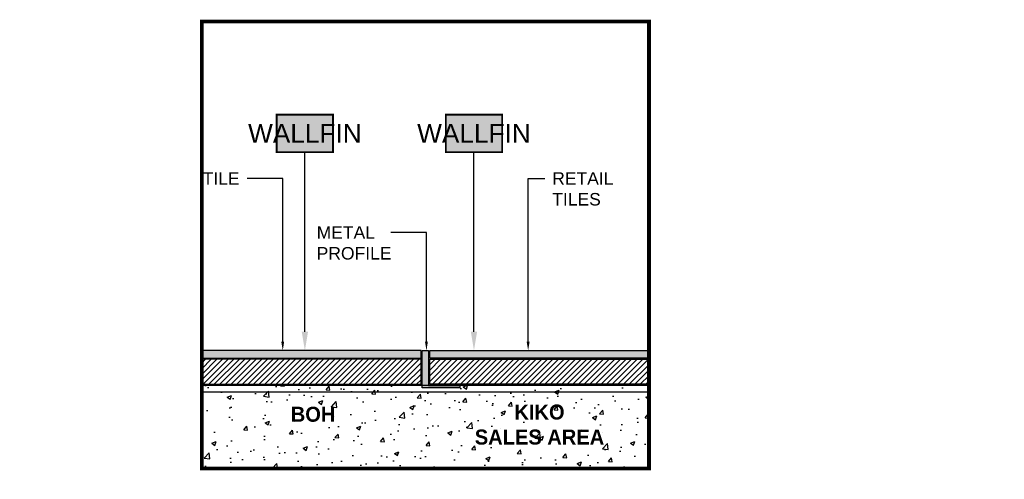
# Model space of a CAD drawing. Header units: centimetres. Extents: x -2854 to 18796, y -762 to 9238.
# Tile 56 of 173: x -2742 to -2663, y 2831 to 2868. Entities that reach past the tile are written whole.
import ezdxf
from ezdxf import colors
from ezdxf.entities.mleader import LeaderData, LeaderLine
from ezdxf.enums import TextEntityAlignment as Align
from ezdxf.math import Vec2, Vec3

# ---------------------------------------------------------------- set-up
doc = ezdxf.new("R2010")
doc.units = ezdxf.units.CM
doc.header["$LTSCALE"] = 0.3
doc.linetypes.add('ACAD_ISO03W100', pattern=[30, 12, -18])
doc.layers.add('KK_FIN_WALLS', color=7, linetype='Continuous')
doc.layers.add('KK_NOTE', color=210, linetype='Continuous')
doc.styles.add('KIKO Milano_Light', font='Arial.ttf')

msp = doc.modelspace()

# ---------------------------------------------------------------- hatches: boundary and pattern name
at = {"true_color": 0x323334}
h = msp.add_hatch(color=250, dxfattribs=at)
h.dxf.hatch_style = 1
h.paths.add_polyline_path([(-2727.39, 2840.479), (-2727.39, 2841.079), (-2709.864, 2841.079), (-2709.864, 2840.479)])
at = {"true_color": 0xc7c8ca}
h = msp.add_hatch(color=9, dxfattribs=at)
h.dxf.hatch_style = 1
h.paths.add_polyline_path([(-2709.264, 2841.079), (-2709.264, 2838.279), (-2706.764, 2838.279), (-2706.764, 2838.082), (-2709.764, 2838.082), (-2709.764, 2841.079)])
at = {"true_color": 0x797a7c}
h = msp.add_hatch(color=8, dxfattribs=at)
h.dxf.hatch_style = 1
h.paths.add_polyline_path([(-2691.639, 2840.479), (-2691.639, 2841.079), (-2709.164, 2841.079), (-2709.164, 2840.479)])
at = {"true_color": 0x939598}
h = msp.add_hatch(dxfattribs=at)
h.set_pattern_fill('ANSI31', color=252, scale=0.1)
h.set_pattern_definition([(45, (-2977.93023, 2286.44708), (-0.2245064, 0.2245064), [])])
h.paths.add_polyline_path([(-2727.39, 2838.379), (-2727.39, 2840.379), (-2709.864, 2840.379), (-2709.864, 2838.379)])
h = msp.add_hatch(dxfattribs=at)
h.set_pattern_fill('ANSI31', color=252, scale=0.1)
h.set_pattern_definition([(45, (-2995.0657, 2286.44708), (-0.2245064, 0.2245064), [])])
h.paths.add_polyline_path([(-2691.639, 2838.379), (-2691.639, 2840.379), (-2709.164, 2840.379), (-2709.164, 2838.379)])
h = msp.add_hatch(dxfattribs=at)
h.set_pattern_fill('AR-CONC', color=252, scale=0.02)
h.set_pattern_definition([(50, (-2988.5523, 2286.447), (3.643693, -0.318782), [0.381, -4.191]), (355, (-2988.5523, 2286.447), (-0.704868, 3.821137), [0.3048, -3.352812]), (100.45144, (-2988.2487, 2286.4205), (2.938825, 3.502355), [0.3238, -3.561805]), (46.1842, (-2988.5523, 2287.463), (5.42158, -0.840847), [0.5715, -6.2865]), (96.6356, (-2988.1005, 2287.393), (4.748083, 4.948522), [0.4857, -5.34271]), (351.1842, (-2988.5523, 2287.463), (4.748083, 4.94852), [0.4572, -5.029195]), (21, (-2988.0443, 2287.209), (3.032288, -2.045304), [0.381, -4.191]), (326, (-2988.0443, 2287.209), (1.23604, 3.68376), [0.3048, -3.3528]), (71.45144, (-2987.7916, 2287.0386), (4.268328, 1.638455), [0.3238, -3.561799]), (37.5, (-2988.5523, 2286.4471), (0.061772, 1.6911008), [0, -3.31216, 0, -3.4036, 0, -3.3655]), (7.5, (-2988.5523, 2286.447), (1.336393, 2.0036115), [0, -1.94056, 0, -3.23596, 0, -1.2827]), (327.5, (-2989.6851, 2286.4471), (2.711812, -0.114575), [0, -1.27, 0, -3.9624, 0, -5.2578]), (317.5, (-2990.1931, 2286.447), (2.962584, 0.50853), [0, -1.651, 0, -2.63144, 0, -3.7338])])
h.paths.add_polyline_path([(-2691.639, 2838.279), (-2727.39, 2838.279), (-2727.39, 2831.651), (-2691.639, 2831.651)])
at = {"layer": 'KK_FIN_WALLS', "true_color": 0xffffff}
h = msp.add_hatch(color=7, dxfattribs=at)
h.dxf.hatch_style = 1
h.paths.add_polyline_path([(-2721.399, 2859.954), (-2716.899, 2859.954), (-2716.899, 2856.954), (-2721.399, 2856.954)])
h = msp.add_hatch(color=7, dxfattribs=at)
h.dxf.hatch_style = 1
h.paths.add_polyline_path([(-2707.883, 2859.954), (-2703.383, 2859.954), (-2703.383, 2856.954), (-2707.883, 2856.954)])

# ---------------------------------------------------------------- linework, layer by layer
for points in [[(-2727.39, 2840.479), (-2709.864, 2840.479), (-2709.864, 2841.079), (-2727.39, 2841.079)], [(-2691.639, 2840.479), (-2709.164, 2840.479), (-2709.164, 2841.079), (-2691.639, 2841.079)], [(-2727.39, 2838.379), (-2709.864, 2838.379), (-2709.864, 2840.379), (-2727.39, 2840.379)], [(-2691.639, 2838.379), (-2709.164, 2838.379), (-2709.164, 2840.379), (-2691.639, 2840.379)], [(-2691.639, 2838.279), (-2727.39, 2838.279)], [(-2727.39, 2837.779), (-2691.639, 2837.779)]]:
    msp.add_lwpolyline(points)
msp.add_lwpolyline([(-2709.264, 2841.079), (-2709.264, 2838.279), (-2706.764, 2838.279), (-2706.764, 2838.082), (-2709.764, 2838.082), (-2709.764, 2841.079)], close=True)
at = {"layer": 'KK_FIN_WALLS', "color": 193, "linetype": 'ByBlock', "lineweight": -2, "true_color": 0x9f7aa8, "const_width": 0.15}
for points in [[(-2721.399, 2859.954), (-2716.899, 2859.954), (-2716.899, 2856.954), (-2721.399, 2856.954)], [(-2707.883, 2859.954), (-2703.383, 2859.954), (-2703.383, 2856.954), (-2707.883, 2856.954)]]:
    msp.add_lwpolyline(points, close=True, dxfattribs=at)
at = {"layer": 'KK_FIN_WALLS', "color": 193, "linetype": 'ByBlock', "lineweight": -2, "true_color": 0x9f7aa8}
for points in [[(-2719.149, 2842.579), (-2719.149, 2856.954)], [(-2705.632, 2842.579), (-2705.633, 2856.954)]]:
    msp.add_lwpolyline(points, dxfattribs=at)
at = {"layer": 'KK_FIN_WALLS', "color": 193, "true_color": 0x9f7aa8}
for points in [[(-2718.899, 2842.579), (-2719.149, 2841.079), (-2719.399, 2842.579)], [(-2705.382, 2842.579), (-2705.632, 2841.079), (-2705.882, 2842.579)]]:
    msp.add_solid(points, dxfattribs=at)
at = {"layer": 'KK_NOTE', "color": 193, "linetype": 'ACAD_ISO03W100', "ltscale": 0.5, "true_color": 0x9f7aa8, "const_width": 0.3}
msp.add_lwpolyline([(-2727.39, 2867.402), (-2727.39, 2831.651), (-2691.639, 2831.651), (-2691.639, 2867.402)], close=True, dxfattribs=at)

# ---------------------------------------------------------------- texts
at = {"layer": 'KK_FIN_WALLS', "color": 18, "true_color": 0x000000, "style": 'KIKO Milano_Light'}
for p in [(-2719.149, 2858.454), (-2705.633, 2858.454)]:
    msp.add_attdef('WALLFIN', text='XX', height=1.5, dxfattribs=at).set_placement(p, align=Align.MIDDLE_CENTER)

# ---------------------------------------------------------------- leaders
at = {"ltscale": 0.5}
ml = msp.add_multileader_mtext('Standard', dxfattribs=at)
ml.set_content('TILE ', color=256, style='KIKO Milano_Light')
ml.set_leader_properties(color=256)
ml.build(insert=Vec2(0, 0))
ml.multileader.update_dxf_attribs({"dogleg_length": 2.846, "arrow_head_size": 0.7})
ctx = ml.context
ctx.base_point, ctx.char_height, ctx.arrow_head_size, ctx.landing_gap_size, ctx.plane_origin = Vec3(-2727.816, 2854.839), 1, 0.7, 0.604, Vec3(-4719.561, 1577.753)
ctx.text_align_type = 2
notes = []
notes.append((ctx, [(1, (1, 1, 0), (-2720.92, 2854.839), (-1, 0), 2.846, [(0, [(-2720.92, 2841.079)], 0, [])])]))
ctx.mtext.insert, ctx.mtext.rotation, ctx.mtext.width, ctx.mtext.alignment = Vec3(-2724.37, 2855.339), -4.712389, 17.57595, 3
ml = msp.add_multileader_mtext('Standard', dxfattribs=at)
ml.set_content('RETAIL\\PTILES ', color=256, style='KIKO Milano_Light')
ml.set_leader_properties(color=256)
ml.build(insert=Vec2(0, 0))
ml.multileader.update_dxf_attribs({"dogleg_length": 2.846, "arrow_head_size": 0.7})
ctx = ml.context
ctx.base_point, ctx.char_height, ctx.arrow_head_size, ctx.landing_gap_size, ctx.plane_origin = Vec3(-2699.98, 2854.839), 1, 0.7, 0.604, Vec3(-702.664, 1577.753)
notes.append((ctx, [(1, (1, 1, 0), (-2701.304, 2854.839), (1, 0), 1.324, [(0, [(-2701.304, 2841.079)], 0, [])])]))
ctx.mtext.insert, ctx.mtext.rotation, ctx.mtext.width = Vec3(-2699.376, 2855.351), -4.712389, 17.57595
ml = msp.add_multileader_mtext('Standard', dxfattribs=at)
ml.set_content('METAL\\PPROFILE', color=256, style='KIKO Milano_Light')
ml.set_leader_properties(color=256)
ml.build(insert=Vec2(0, 0))
ml.multileader.update_dxf_attribs({"dogleg_length": 2.846, "arrow_head_size": 0.7})
ctx = ml.context
ctx.base_point, ctx.char_height, ctx.arrow_head_size, ctx.landing_gap_size, ctx.plane_origin = Vec3(-2719.285, 2850.515), 1, 0.7, 0.604, Vec3(-693.657, 1577.753)
notes.append((ctx, [(0, (1, 1, 0), (-2709.437, 2850.515), (-1, 0), 2.846, [(0, [(-2709.432, 2841.079)], 0, [])])]))
ctx.mtext.insert, ctx.mtext.rotation, ctx.mtext.width, ctx.mtext.defined_height = Vec3(-2718.206, 2851.028), -4.712389, 12.3605, 2.006
ml = msp.add_multileader_mtext('Standard', dxfattribs=at)
ml.set_content('{\\fAvenir LT Std 35 Light|b1|i0|c0|p34;BOH}', color=256, style='KIKO Milano_Light')
ml.set_leader_properties(color=256)
ml.build(insert=Vec2(0, 0))
ml.multileader.update_dxf_attribs({"dogleg_length": 0.36, "arrow_head_size": 0.5})
ctx = ml.context
ctx.base_point, ctx.char_height, ctx.arrow_head_size, ctx.landing_gap_size, ctx.plane_origin = Vec3(-2720.882, 2835.812), 1.2, 0.5, 0.604, Vec3(-725.088, 1552.755)
notes.append((ctx, [(0, (0, 0, 0), (0, 0), (1, 0), 1, [])]))
ctx.mtext.insert, ctx.mtext.rotation, ctx.mtext.width = Vec3(-2720.278, 2836.581), -4.712389, 6.73942
ml = msp.add_multileader_mtext('Standard', dxfattribs=at)
ml.set_content('{\\fAvenir LT Std 35 Light|b1|i0|c0|p34;KIKO\\PSALES AREA}', color=256, style='KIKO Milano_Light')
ml.set_leader_properties(color=256)
ml.build(insert=Vec2(0, 0))
ml.multileader.update_dxf_attribs({"dogleg_length": 0.36, "arrow_head_size": 0.5})
ctx = ml.context
ctx.base_point, ctx.char_height, ctx.arrow_head_size, ctx.landing_gap_size, ctx.plane_origin = Vec3(-2706.95, 2835.989), 1.2, 0.5, 0.604, Vec3(-712.211, 1552.931)
ctx.text_align_type = 1
notes.append((ctx, [(0, (0, 0, 0), (0, 0), (1, 0), 1, [])]))
ctx.mtext.insert, ctx.mtext.rotation, ctx.mtext.width, ctx.mtext.alignment = Vec3(-2700.395, 2836.758), -4.712389, 12.82739, 2
for ctx, leaders in notes:
    for number, flags, end, landing, length, lines in leaders:
        leader = LeaderData()
        leader.index, (leader.has_last_leader_line, leader.has_dogleg_vector, leader.attachment_direction) = number, flags
        leader.last_leader_point, leader.dogleg_vector, leader.dogleg_length = Vec3(end), Vec3(landing), length
        for number, points, colour, breaks in lines:
            line = LeaderLine()
            line.index, line.vertices, line.color, line.breaks = number, Vec3.list(points), colors.encode_raw_color(colour), breaks
            leader.lines.append(line)
        ctx.leaders.append(leader)

doc.saveas('drawing.dxf')
